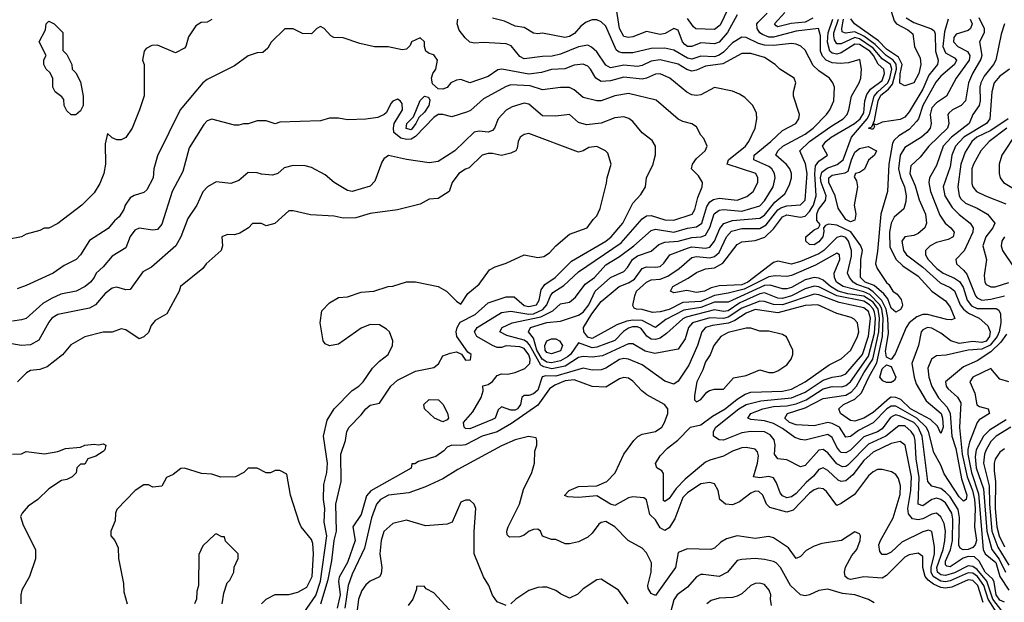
# Model space of a CAD drawing. Header units: inches. Extents: x 2348341 to 2479810, y 460419 to 613669.
# Tile 231 of 256: x 2374042 to 2378390, y 527176 to 529748. Entities that reach past the tile are written whole.
import ezdxf

# ---------------------------------------------------------------- set-up
doc = ezdxf.new("R2010")
doc.units = ezdxf.units.IN
doc.header["$MEASUREMENT"] = 0
doc.layers.add('C3572', color=7, linetype='Continuous')

msp = doc.modelspace()

# ---------------------------------------------------------------- linework, layer by layer
at = {"layer": 'C3572', "color": 2}
for points, elevation in [([(2377210, 529769.5), (2377167.7, 529692.3), (2377130, 529649.7), (2377110, 529641.6), (2377050, 529646.6), (2377010, 529629.7), (2376990, 529629.7), (2376978.6, 529638.6), (2376968.3, 529650), (2376950, 529702.7), (2376930, 529709.4), (2376892, 529688), (2376870, 529682.9), (2376810, 529696.2), (2376750, 529673), (2376730, 529669.7), (2376710, 529674), (2376689.8, 529710), (2376673.5, 529813.5)], 90), ([(2377170, 529797.6), (2377135.4, 529724.6), (2377110, 529705.4), (2377028.2, 529708.2), (2377016.9, 529716.9), (2376990, 529754)], 86), ([(2378390.8, 529730), (2378375.9, 529684.1), (2378352, 529570), (2378342, 529550), (2378301.3, 529498.7), (2378286, 529470), (2378280.9, 529450), (2378283.1, 529390), (2378278, 529370), (2378250.4, 529330), (2378234, 529290), (2378156, 529230), (2378120.3, 529190), (2378090, 529104), (2378059.3, 529050), (2378055.8, 529030), (2378063.7, 528990), (2378105.4, 528885.4), (2378128, 528850), (2378153, 528830), (2378167.7, 528810), (2378164, 528790), (2378142.3, 528777.7), (2378090, 528765.1), (2378062.8, 528750), (2378042, 528730), (2378041.6, 528718.4), (2378041.6, 528710), (2378054, 528690), (2378092, 528650), (2378119.3, 528630), (2378170, 528607.8), (2378192.3, 528592.3), (2378207.9, 528567.9), (2378225.2, 528510), (2378245.3, 528485.3), (2378270, 528473), (2378354, 528474), (2378366, 528466), (2378372.7, 528450), (2378374.7, 528410), (2378367.5, 528370), (2378358.5, 528350), (2378327.8, 528312.2), (2378290, 528293.6), (2378230, 528289.7), (2378132.4, 528267.6), (2378090, 528265.1), (2378068, 528250), (2378052.4, 528210), (2378056, 528170), (2378069.3, 528129.3), (2378099.5, 528079.5), (2378138, 528038), (2378150.2, 528010.2), (2378158.6, 527910), (2378175.9, 527855.9), (2378201.3, 527721.3), (2378224.6, 527650), (2378220.7, 527630), (2378210, 527622.9), (2378190, 527642.4), (2378124.2, 527744.2), (2378110, 527781.2), (2378078, 527838), (2378054.6, 527930), (2378045, 527950), (2378002.8, 527990), (2377910, 528042.2), (2377890, 528042.2), (2377870.3, 528030), (2377810, 527968.4), (2377745.5, 527934.5), (2377710, 527908), (2377690, 527905.1), (2377661.3, 527950), (2377630, 527966.4), (2377610, 527969.8), (2377550, 527955.8), (2377470, 527960.4), (2377441.6, 527970), (2377420.5, 527990), (2377432, 528010), (2377510, 528034.3), (2377590, 528076.5), (2377690, 528091.1), (2377715.1, 528104.9), (2377736.8, 528130), (2377769, 528190), (2377809.3, 528250), (2377836.1, 528370), (2377838.5, 528430), (2377832.1, 528470), (2377810, 528500.8), (2377770, 528527.7), (2377698.4, 528538.4), (2377656.3, 528550), (2377621.5, 528570), (2377590, 528599.1), (2377570, 528607.7), (2377550, 528609.8), (2377510, 528599.3), (2377450, 528565.8), (2377430, 528560.4), (2377410, 528560.4), (2377356.4, 528576.4), (2377330, 528574.6), (2377170, 528500.8), (2377110, 528500.6), (2377050, 528477.2), (2376974.7, 528465.3), (2376894.7, 528425.3), (2376850, 528389.7), (2376790, 528420.7), (2376750, 528422.3), (2376722.5, 528417.5), (2376679.1, 528400.9), (2376570, 528340.9), (2376550, 528347.4), (2376532.8, 528370), (2376531.5, 528390), (2376567.9, 528450), (2376610, 528504.9), (2376689.4, 528570), (2376730, 528586), (2376757.3, 528602.7), (2376790, 528650.4), (2376810, 528658), (2376850, 528655.3), (2376870, 528659.3), (2376886.7, 528673.3), (2376913.2, 528710), (2376990, 528739.7), (2377010, 528745.2), (2377070, 528740.3), (2377090, 528744.6), (2377109.8, 528770.2), (2377134.1, 528825.9), (2377151.6, 528848.4), (2377190, 528861.8), (2377310, 528872.8), (2377330, 528885.3), (2377376.9, 528943.1), (2377421, 528979), (2377440.8, 529019.2), (2377449.6, 529050), (2377449.6, 529070), (2377442.9, 529090), (2377428.5, 529108.5), (2377380.7, 529150), (2377389.6, 529170), (2377411.8, 529190), (2377510, 529242.8), (2377546, 529270), (2377604.5, 529330), (2377619.5, 529350), (2377637, 529390), (2377639.3, 529450), (2377633.2, 529470), (2377617.2, 529490), (2377570, 529522), (2377546, 529546), (2377510, 529613.2), (2377491.5, 529631.5), (2377470, 529639.5), (2377450, 529642.4), (2377370, 529633.8), (2377330, 529636.1), (2377303.7, 529643.7), (2377250, 529669.6), (2377230, 529671.8), (2377190, 529646.3), (2377150, 529604.4), (2377130, 529591), (2377110, 529585), (2377050, 529587.1), (2377010, 529574.3), (2376990, 529578.5), (2376930, 529614.3), (2376890, 529622.2), (2376830, 529621), (2376750, 529601.6), (2376702, 529602), (2376685.7, 529605.7), (2376675.6, 529615.6), (2376630, 529719.3), (2376610, 529739.5), (2376590, 529747.3), (2376570, 529747.6), (2376542.5, 529737.5), (2376519.9, 529720.1), (2376492.3, 529687.7), (2376470, 529674.7), (2376449.7, 529669.7), (2376350, 529689.3), (2376330, 529686), (2376310, 529689), (2376270, 529714), (2376230, 529719), (2376182, 529742), (2376130, 529755.3)], 94), ([(2378277.7, 529757.7), (2378300.9, 529710), (2378301.1, 529690), (2378280.5, 529650), (2378290.3, 529590.4), (2378286.6, 529573.4), (2378248.9, 529510), (2378231.6, 529470), (2378217.6, 529390), (2378199.1, 529370), (2378160.7, 529350), (2378144.8, 529335.2), (2378140.5, 529330), (2378144.4, 529290), (2378139.5, 529270), (2378056.4, 529190), (2378018.6, 529141.4), (2377977.3, 529102.7), (2377972, 529070), (2377995.5, 529015.5), (2378013.5, 528953.5), (2378041.3, 528890), (2378045.5, 528850), (2378039.1, 528830), (2378010, 528804.5), (2377990, 528796.2), (2377950.4, 528789.6), (2377937.1, 528770), (2377944.6, 528730), (2377957.6, 528710), (2378030, 528656.5), (2378106.2, 528586.2), (2378150, 528566.3), (2378170, 528552), (2378194.4, 528490), (2378209, 528470), (2378232.1, 528452.1), (2378279.3, 528430), (2378316.5, 528396.5), (2378327.9, 528370), (2378324.5, 528350), (2378310, 528329.9), (2378290, 528323.7), (2378250, 528327.1), (2378190, 528319.1), (2378153.3, 528330), (2378110, 528365.1), (2378070, 528387.3), (2378050, 528389.4), (2378030, 528379.3), (2378022, 528370), (2378010.4, 528310), (2377982, 528230), (2377991.8, 528170), (2378000.8, 528140.8), (2378045.3, 528065.3), (2378110.2, 528010), (2378116.9, 527990), (2378119.5, 527950), (2378110, 527921.2), (2378094.5, 527954.5), (2378063.2, 527983.2), (2377976, 528030), (2377932.4, 528072.4), (2377910, 528081.2), (2377890, 528081.8), (2377882.4, 528077.6), (2377810, 528014.6), (2377770, 527989.8), (2377730, 527976.3), (2377710, 527979.6), (2377666, 528010), (2377659.3, 528030), (2377679.6, 528050), (2377730, 528073.4), (2377759, 528101), (2377790.8, 528170), (2377826.7, 528233.3), (2377852.5, 528350), (2377855.4, 528430), (2377849.5, 528470), (2377840.1, 528490), (2377795.6, 528535.6), (2377770, 528547.5), (2377677.6, 528570), (2377648.6, 528590), (2377639.8, 528610), (2377639.1, 528630), (2377662.9, 528690), (2377661.2, 528710), (2377655.1, 528715.1), (2377650, 528717), (2377555.5, 528664.5), (2377450, 528618.9), (2377430, 528614.7), (2377377.4, 528617.4), (2377350, 528613.6), (2377240.6, 528559.4), (2377170, 528540.7), (2377110, 528531.4), (2377050, 528504.9), (2376970, 528499.8), (2376910, 528469), (2376870, 528458), (2376835.8, 528455.8), (2376790, 528469.6), (2376766, 528470), (2376755.3, 528475.3), (2376750, 528486), (2376757.6, 528530), (2376765.6, 528550), (2376810, 528590.3), (2376830, 528600.3), (2376870, 528602.3), (2376903.9, 528616.1), (2376953.6, 528650), (2377010, 528698.9), (2377030, 528702.8), (2377090, 528696.5), (2377110, 528703.2), (2377130, 528720.4), (2377162.7, 528790), (2377185.2, 528814.8), (2377230, 528827.1), (2377310, 528826.9), (2377337.4, 528842.6), (2377390, 528909.1), (2377402.6, 528917.4), (2377430, 528926.4), (2377490, 528930.5), (2377510, 528952), (2377518.7, 529070), (2377511.8, 529111.8), (2377487, 529170), (2377529.7, 529210), (2377623.1, 529276.9), (2377677.6, 529310), (2377695.1, 529330), (2377703, 529350), (2377714.3, 529410), (2377749.5, 529470), (2377756.2, 529490), (2377759.3, 529530), (2377752.3, 529572.3), (2377701.6, 529558.4), (2377664.8, 529555.2), (2377630, 529558.2), (2377603.6, 529570), (2377587.3, 529587.3), (2377578.7, 529610), (2377577.6, 529677.6), (2377569.4, 529709.4), (2377470, 529697.2), (2377370, 529670.7), (2377350, 529671.8), (2377322.2, 529682.2), (2377309.7, 529690), (2377298, 529710), (2377297.6, 529730), (2377302.5, 529737.5), (2377342.9, 529777.1)], 90), ([(2377544.4, 529755.6), (2377510, 529737.8), (2377448.1, 529731.9), (2377390, 529717), (2377381.7, 529721.7), (2377375.1, 529730), (2377419.9, 529780.1)], 86), ([(2377956.8, 529756.8), (2377990, 529735.9), (2378068.6, 529708.6), (2378079.3, 529699.3), (2378085.1, 529685.1), (2378085.2, 529610), (2378097, 529570), (2378094.4, 529550), (2378056.7, 529503.3), (2378030, 529442), (2377970, 529340.9), (2377950, 529318.4), (2377930, 529308), (2377850, 529296.3), (2377824.7, 529284.7), (2377811.6, 529288.4), (2377816.8, 529276.8), (2377810, 529265.6), (2377805.1, 529265.1), (2377789.8, 529270), (2377805.1, 529274.9), (2377816.6, 529303.4), (2377832.5, 529390), (2377844.8, 529415.2), (2377877.9, 529442.1), (2377895.7, 529464.2), (2377913.5, 529530), (2377912, 529552), (2377899.4, 529570), (2377867.3, 529590), (2377819.1, 529639.1), (2377770, 529675.4), (2377730, 529694), (2377688.7, 529688.7), (2377674.2, 529694.2), (2377672.6, 529710), (2377680.2, 529750)], 78), ([(2377890, 529786), (2377903, 529743), (2377914, 529730), (2377964.1, 529704.1), (2377985.7, 529685.7), (2377992.7, 529630), (2378018.4, 529578.4), (2378020.8, 529550), (2378012.4, 529510), (2377990.3, 529470), (2377950, 529456.3), (2377928, 529467.9), (2377929.9, 529509.9), (2377938, 529550), (2377922.3, 529582.3), (2377870, 529618.8), (2377834.6, 529654.6), (2377727.8, 529730), (2377711.3, 529751.3)], 74), ([(2374890.9, 529749.1), (2374870, 529738), (2374843.6, 529736.4), (2374819.6, 529720.4), (2374787.1, 529672.9), (2374776, 529630), (2374770, 529622), (2374730, 529602), (2374650, 529635.3), (2374625.4, 529634.6), (2374599.6, 529620.4), (2374592, 529610), (2374584.7, 529570), (2374591.3, 529550), (2374591.6, 529411.6), (2374571.3, 529350), (2374538, 529270), (2374510, 529228.7), (2374490, 529218), (2374470, 529218), (2374450, 529226), (2374430, 529246), (2374419.8, 529200.2), (2374420.5, 529110), (2374413, 529070), (2374395.3, 529024.7), (2374370, 528984), (2374316, 528930), (2374210, 528848), (2374170, 528828), (2374150, 528828), (2374130, 528818), (2374070, 528802), (2374050, 528789), (2373990, 528778)], 98), ([(2378390, 527176.9), (2378370, 527186), (2378353.8, 527210), (2378345.1, 527265.1), (2378338.6, 527278.6), (2378305.9, 527310), (2378278.5, 527358.5), (2378257.6, 527377.6), (2378230, 527378.4), (2378208.7, 527371.3), (2378150, 527332.6), (2378135.3, 527335.3), (2378130, 527341.2), (2378130, 527358.8), (2378152.1, 527407.9), (2378161.3, 527450), (2378162.9, 527542.9), (2378158.5, 527570), (2378130, 527615.6), (2378110, 527629.8), (2378090, 527635.6), (2378070, 527629.7), (2378030, 527603), (2378010, 527609.4), (2378013.1, 527726.9), (2377999.8, 527810), (2377996.2, 527890), (2377991.2, 527911.2), (2377979.1, 527930), (2377950, 527955.6), (2377924.3, 527955.7), (2377867, 527910), (2377790, 527875), (2377698, 527782), (2377690, 527775.8), (2377674.9, 527774.9), (2377650, 527788), (2377610, 527837), (2377590, 527851.6), (2377570, 527847.6), (2377510, 527780.5), (2377490, 527775.1), (2377430, 527805.1), (2377389.6, 527809.6), (2377375.1, 527830), (2377378, 527870), (2377373.5, 527893.5), (2377356.1, 527916.1), (2377330, 527929.7), (2377270, 527930.8), (2377230, 527924.4), (2377150, 527892.4), (2377130, 527893), (2377106, 527910), (2377105.4, 527930), (2377116.3, 527950), (2377217.4, 528030), (2377250, 528049.2), (2377314.3, 528065.7), (2377450, 528079.3), (2377510, 528104.5), (2377590, 528157.5), (2377630, 528170.2), (2377670, 528175.6), (2377690, 528184.9), (2377763.8, 528270), (2377790, 528350.6), (2377798.5, 528430), (2377790, 528459.7), (2377770, 528476.5), (2377660.5, 528500.5), (2377570, 528534.2), (2377550, 528537.1), (2377410, 528489.1), (2377370.5, 528490.5), (2377330, 528505), (2377310, 528506.3), (2377230, 528475.2), (2377170, 528434.5), (2377150, 528429.9), (2377090, 528432.8), (2377012.4, 528410), (2376994.6, 528390), (2376980.5, 528339.5), (2376950, 528294), (2376845.8, 528274.2), (2376804.4, 528284.4), (2376750, 528317), (2376730, 528318), (2376615.3, 528264.7), (2376570, 528258.2), (2376530, 528262.2), (2376510, 528256.4), (2376450, 528218.2), (2376392.3, 528207.7), (2376355.7, 528215.7), (2376343.7, 528223.7), (2376293.6, 528313.6), (2376283.9, 528323.9), (2376270, 528333), (2376193.6, 528353.6), (2376162.7, 528370), (2376172.7, 528390), (2376216, 528410), (2376342.9, 528437.1), (2376396.5, 528463.5), (2376430, 528493.4), (2376470, 528502), (2376496.6, 528523.4), (2376539.5, 528580.5), (2376579.6, 528610), (2376630, 528665.7), (2376690, 528702.6), (2376753.6, 528750), (2376830, 528817.1), (2376850, 528823.7), (2376930, 528810.3), (2376990, 528828), (2377030, 528834), (2377053.5, 528850), (2377075.8, 528924.2), (2377090, 528943.7), (2377105.9, 528954.1), (2377130, 528960.3), (2377210, 528952.2), (2377252.2, 528967.8), (2377280.9, 528990), (2377302, 529030), (2377302, 529050), (2377292.3, 529070), (2377165.2, 529110), (2377172, 529130), (2377247, 529190), (2377260.9, 529210), (2377289.2, 529270), (2377297.2, 529310), (2377295.5, 529335.5), (2377279, 529370), (2377244.1, 529404.1), (2377220.2, 529420.2), (2377190, 529433.2), (2377110, 529449.2), (2377050, 529417.2), (2377030, 529413.2), (2377010, 529416), (2376987.7, 529427.7), (2376912.7, 529490), (2376870, 529509.6), (2376850, 529507.8), (2376810, 529489.6), (2376790, 529486), (2376710, 529494), (2376650, 529477.7), (2376610, 529475.6), (2376585.2, 529490), (2376562.7, 529530), (2376550, 529542.7), (2376530, 529551.6), (2376490, 529548), (2376448.9, 529531.1), (2376390, 529528), (2376345.3, 529514.7), (2376290, 529508.4), (2376170.4, 529529.6), (2376152.5, 529527.5), (2376110, 529498), (2376030, 529469.2), (2375990, 529484), (2375970, 529481.2), (2375946, 529470), (2375930, 529449.2), (2375910, 529441.2), (2375890, 529442.7), (2375865.1, 529465.1), (2375860.9, 529490), (2375866.6, 529510), (2375879.5, 529530), (2375886.6, 529570), (2375870, 529593.2), (2375850, 529599), (2375835.3, 529610), (2375828.7, 529630), (2375828.7, 529650), (2375810, 529668.7), (2375772, 529650), (2375765.4, 529634.6), (2375750, 529618), (2375730, 529615.3), (2375668.9, 529628.9), (2375609, 529629), (2375543.1, 529643.1), (2375470, 529668), (2375428.9, 529668.9), (2375416.4, 529676.4), (2375386, 529710), (2375370, 529718), (2375354, 529710), (2375330, 529686), (2375290, 529688), (2375250, 529708), (2375212.7, 529707.3), (2375151.6, 529648.4), (2375136.9, 529623.1), (2375116, 529604), (2375090, 529602), (2375050, 529588.7), (2374990, 529544), (2374870, 529484), (2374850, 529469), (2374750.4, 529349.6), (2374650, 529148), (2374634.8, 529090), (2374630.8, 529050), (2374602.5, 528997.5), (2374590, 528986), (2374547.5, 528972.5), (2374530, 528962), (2374506.8, 528930), (2374501, 528910), (2374481.4, 528878.6), (2374459.8, 528860.2), (2374432.8, 528827.2), (2374350, 528774), (2374311, 528710), (2374291.3, 528690), (2374237.5, 528662.5), (2374190, 528629.6), (2374070, 528574.5), (2374030, 528560.9)], 102), ([(2378399.3, 528360.7), (2378374.5, 528325.5), (2378330, 528282.5), (2378270, 528243.1), (2378210, 528216.3), (2378130.7, 528150), (2378133, 528130), (2378139.9, 528119.9), (2378182.3, 528082.3), (2378197.5, 528057.5), (2378192, 527948), (2378203.3, 527830), (2378225.5, 527730), (2378248.9, 527670), (2378257.5, 527630), (2378261.1, 527590), (2378257.7, 527510), (2378267.5, 527450), (2378261.2, 527430), (2378250, 527418.8), (2378230, 527409.9), (2378208.2, 527408.2), (2378195.5, 527415.5), (2378189.1, 527429.1), (2378191.5, 527551.5), (2378185.6, 527585.6), (2378150, 527641.7), (2378130, 527662.2), (2378110, 527678.3), (2378069.7, 527689.7), (2378051.6, 527710), (2378027.3, 527910), (2378010, 527949.7), (2377990, 527970.6), (2377930, 527998.7), (2377910, 528003.5), (2377899.7, 528000.3), (2377887.2, 527992.8), (2377850, 527942.2), (2377830, 527928.9), (2377770, 527906.2), (2377710, 527848.4), (2377690, 527836.9), (2377670, 527838), (2377663.7, 527843.7), (2377650, 527860.7), (2377630, 527904.5), (2377610, 527917.4), (2377510, 527892), (2377490, 527894.5), (2377464.2, 527904.2), (2377410, 527944.4), (2377370, 527965.1), (2377330, 527977.4), (2377270, 527983.6), (2377257.2, 527990), (2377270, 528010.3), (2377324, 528030), (2377370, 528040.2), (2377430, 528044.2), (2377470, 528052.6), (2377514.3, 528070), (2377590, 528118.6), (2377630, 528129.1), (2377672.4, 528127.6), (2377690, 528132.8), (2377710, 528150.3), (2377790, 528263.1), (2377816.2, 528363.8), (2377820.9, 528430), (2377816.6, 528456.6), (2377811.2, 528471.2), (2377794.7, 528490), (2377770, 528505.4), (2377650, 528529.3), (2377570, 528569), (2377550, 528572.4), (2377510, 528559.8), (2377450, 528529.1), (2377410, 528518.2), (2377390, 528519.3), (2377330, 528542), (2377310, 528538.7), (2377221.9, 528498.1), (2377170, 528463.4), (2377150, 528459.8), (2377110, 528467.2), (2376984.4, 528435.6), (2376970, 528428.4), (2376897.6, 528362.4), (2376870, 528342.7), (2376850, 528336.8), (2376830, 528337.4), (2376811.7, 528351.7), (2376785.4, 528385.4), (2376770, 528392.9), (2376747.6, 528392.4), (2376730, 528387.2), (2376708, 528372), (2376670, 528332.8), (2376590, 528302.7), (2376570, 528300.3), (2376510, 528322), (2376473.8, 528270), (2376460.2, 528259.8), (2376430, 528242.6), (2376390, 528233.6), (2376370, 528236.3), (2376349.6, 528249.6), (2376325.9, 528290), (2376310, 528342.9), (2376289.2, 528370), (2376297.2, 528390), (2376370, 528412.3), (2376430, 528417.8), (2376510, 528444.6), (2376530, 528457), (2376555.6, 528490), (2376583, 528550), (2376650, 528610.4), (2376710, 528637.1), (2376726, 528654), (2376748, 528690), (2376770, 528706), (2376830, 528726), (2376864.7, 528755.3), (2376890, 528766.3), (2376950, 528770.2), (2377010, 528787.1), (2377050.8, 528789.2), (2377070, 528797), (2377089.8, 528830.2), (2377109, 528891), (2377130, 528907), (2377150, 528910.3), (2377230, 528902.8), (2377310, 528927.2), (2377330, 528948.4), (2377369.7, 529010), (2377378, 529050), (2377374.7, 529070), (2377363.6, 529090), (2377350, 529100.5), (2377283.7, 529130), (2377285.1, 529150), (2377358.4, 529210), (2377410, 529259.1), (2377469.2, 529290), (2377482.7, 529310), (2377485.2, 529330), (2377459, 529410), (2377459, 529430), (2377468.7, 529470), (2377462, 529490), (2377398, 529530), (2377378, 529550), (2377330, 529580.9), (2377270, 529598.9), (2377230, 529599.7), (2377146.5, 529553.5), (2377070, 529543.1), (2377030, 529525.4), (2377010, 529521.7), (2376987.8, 529527.8), (2376950, 529551.2), (2376870, 529571.1), (2376830, 529564.7), (2376790, 529545.4), (2376770, 529541.7), (2376710, 529547.2), (2376650, 529535.6), (2376630, 529547), (2376590, 529606), (2376567.3, 529627.3), (2376550, 529636), (2376510, 529628), (2376430, 529595.6), (2376393.1, 529586.9), (2376350, 529586), (2376270, 529575.1), (2376250, 529585.2), (2376212.1, 529632.1), (2376190, 529641.6), (2376090, 529647.3), (2376050, 529645.1), (2376029.7, 529649.7), (2376008.2, 529668.2), (2375981.7, 529701.7), (2375973.3, 529730), (2375976.2, 529750)], 98), ([(2378238.3, 529750), (2378247.2, 529730), (2378240.4, 529710), (2378230, 529700.5), (2378176.4, 529683.6), (2378167, 529670), (2378164.9, 529650), (2378184, 529630), (2378227.5, 529607.5), (2378237.3, 529590), (2378234.7, 529570), (2378177.6, 529490), (2378134, 529410), (2378090, 529381.6), (2378070, 529359.5), (2378062.7, 529330), (2378066.7, 529290), (2378063, 529270), (2378048, 529250), (2378023.8, 529230), (2377950, 529183.6), (2377930.3, 529150), (2377922.8, 529090), (2377931, 529051), (2377948.9, 529010), (2377956, 528970), (2377954.9, 528945.1), (2377946.2, 528913.8), (2377903.6, 528876.4), (2377890.2, 528849.8), (2377882.2, 528810), (2377884.5, 528744.5), (2377911.7, 528690), (2377941.5, 528661.5), (2378010, 528615.8), (2378070.2, 528550.2), (2378130, 528507.3), (2378150, 528478.8), (2378170.9, 528429.1), (2378156.8, 528423.2), (2378135.2, 528424.8), (2378050, 528446.9), (2378030, 528446.6), (2378004.1, 528435.9), (2377970.2, 528409.8), (2377955.8, 528390), (2377907.2, 528272.8), (2377890, 528248), (2377870, 528259), (2377864.7, 528284.7), (2377877.7, 528362.3), (2377875.6, 528430), (2377868, 528470), (2377848.3, 528508.3), (2377810, 528547.5), (2377790, 528561.2), (2377739.1, 528579.1), (2377722, 528590), (2377705.6, 528610), (2377696.9, 528630), (2377714.9, 528705.1), (2377714.8, 528730), (2377701.4, 528770), (2377690, 528786.6), (2377681.2, 528790), (2377670, 528792.8), (2377650, 528786.6), (2377592.9, 528730), (2377570, 528714), (2377490, 528681), (2377450, 528669.8), (2377390, 528681.6), (2377370, 528677), (2377256.9, 528590), (2377230, 528578.5), (2377130, 528572.8), (2377095.9, 528564.1), (2377066, 528550), (2377030, 528543.5), (2376987.7, 528552.3), (2376930, 528542.7), (2376915.3, 528550), (2376926, 528570), (2376993.4, 528606.6), (2377030, 528633), (2377070, 528648.2), (2377110, 528653.4), (2377147, 528673), (2377210, 528756.3), (2377230, 528767.3), (2377290, 528773.4), (2377331.8, 528788.2), (2377370, 528824.6), (2377410, 528877.8), (2377430, 528886.5), (2377490, 528876.9), (2377510, 528880.3), (2377530, 528902), (2377547, 528930), (2377558.8, 528970), (2377552.6, 529067.4), (2377556.5, 529103.5), (2377570, 529123.1), (2377609, 529150), (2377587.3, 529190), (2377601.6, 529210), (2377625.6, 529230), (2377727.8, 529290), (2377752.8, 529310), (2377770, 529337.3), (2377773.3, 529390), (2377782, 529418), (2377798.5, 529441.5), (2377850, 529479.5), (2377861, 529510), (2377857.4, 529530), (2377832.5, 529552.5), (2377811.8, 529590), (2377795.2, 529610), (2377750, 529638.3), (2377730, 529639.8), (2377670, 529602.4), (2377650, 529596.5), (2377630, 529599.8), (2377619.2, 529610), (2377609.2, 529649.2), (2377611.7, 529690), (2377633, 529750)], 86), ([(2378142.4, 529750), (2378125.8, 529694.2), (2378118.9, 529630), (2378130, 529602), (2378170, 529580.5), (2378179.3, 529570), (2378170.3, 529550), (2378110, 529498.3), (2378088, 529472), (2378030.2, 529370), (2378010.3, 529310), (2378001.8, 529298.2), (2377970, 529262.9), (2377924.4, 529235.6), (2377903.4, 529216.6), (2377896.5, 529203.5), (2377879.6, 529110), (2377873.4, 528990), (2377844.2, 528890), (2377830, 528726), (2377820.5, 528670), (2377827.7, 528650), (2377868.8, 528588.8), (2377879.5, 528579.5), (2377897.3, 528550), (2377916.1, 528536.1), (2377933.8, 528513.8), (2377940.3, 528490), (2377938, 528482), (2377931.5, 528468.5), (2377910, 528456.9), (2377890, 528474.7), (2377875.4, 528515.4), (2377857.8, 528537.8), (2377815.5, 528575.5), (2377775.6, 528590), (2377754.5, 528610), (2377755.8, 528690), (2377764.2, 528730), (2377756.2, 528750), (2377711.8, 528811.8), (2377650, 528841.3), (2377613.7, 528846.3), (2377599.8, 528840.2), (2377591, 528830), (2377593.4, 528813.4), (2377587.7, 528790), (2377570, 528767.6), (2377550, 528754.5), (2377530, 528756), (2377513.2, 528770), (2377513.2, 528790), (2377550, 528820.7), (2377568.7, 528830), (2377576.4, 528843.6), (2377562.4, 528862.4), (2377561.8, 528890), (2377569.4, 528910.6), (2377599.7, 528950), (2377602.7, 528970), (2377581.2, 529030), (2377578.5, 529050), (2377584.4, 529075.6), (2377607.2, 529092.8), (2377651.7, 529108.3), (2377678.7, 529130), (2377714.5, 529230), (2377784.3, 529310), (2377795, 529330), (2377815.7, 529410), (2377830.6, 529430), (2377875.4, 529470), (2377884.3, 529490), (2377892.5, 529530), (2377887, 529550), (2377850, 529575.8), (2377810, 529623), (2377750, 529664.2), (2377730, 529669.2), (2377670, 529641.2), (2377650, 529641.1), (2377639.4, 529659.4), (2377636.5, 529676.5), (2377636.5, 529690), (2377656.9, 529750)], 82), ([(2378413, 529530), (2378370, 529499.6), (2378345.3, 529470), (2378334.9, 529430), (2378326.4, 529310), (2378310.4, 529290), (2378210.3, 529230), (2378174.3, 529190), (2378157.7, 529150), (2378150, 529099), (2378120.3, 529010), (2378127.4, 528970), (2378159.5, 528919.5), (2378190, 528888), (2378239.1, 528850), (2378252.7, 528830), (2378250.3, 528810), (2378212, 528728), (2378176, 528690), (2378178.8, 528670), (2378210, 528643), (2378224.2, 528624.2), (2378262.3, 528530), (2378270, 528520.3), (2378290.3, 528510.3), (2378330, 528514.2), (2378390, 528528.8)], 98), ([(2378378.4, 527138.4), (2378339.6, 527190), (2378312.5, 527270), (2378270, 527321), (2378250, 527334.4), (2378230, 527337.1), (2378170, 527307.1), (2378130, 527294.5), (2378110, 527297.7), (2378095.1, 527310), (2378091.4, 527330), (2378119, 527410), (2378127.3, 527447.2), (2378129.8, 527490), (2378123.7, 527523.7), (2378110, 527553.2), (2378090, 527569.4), (2378070, 527566), (2378030, 527544.7), (2378010, 527540.4), (2377984.9, 527544.9), (2377966.5, 527566.5), (2377964.2, 527590), (2377977.1, 527670), (2377979.3, 527730), (2377951.3, 527870), (2377930, 527887), (2377890, 527876.9), (2377810, 527838.9), (2377770, 527802.4), (2377721.3, 527738.7), (2377690, 527713.3), (2377670, 527709.5), (2377655.8, 527715.8), (2377610, 527757.6), (2377590, 527769.5), (2377570, 527762.7), (2377546.9, 527733.1), (2377514.3, 527705.7), (2377470, 527656.9), (2377450, 527642), (2377430, 527636.9), (2377410, 527647), (2377399.7, 527659.7), (2377383.9, 527703.9), (2377370, 527725.2), (2377350, 527731.8), (2377310, 527725.6), (2377282, 527730), (2377299.6, 527790), (2377303.7, 527823.7), (2377300.2, 527840.2), (2377290, 527852.3), (2377250, 527859.5), (2377230, 527858.4), (2377190, 527843.7), (2377150, 527820.9), (2377090, 527804.5), (2377070, 527794.5), (2376980.2, 527719.8), (2376940.9, 527679.1), (2376910, 527635.1), (2376890, 527621.2), (2376885.4, 527625.4), (2376885.1, 527745.1), (2376876.9, 527756.9), (2376855.3, 527770), (2376849, 527789), (2376870, 527822.8), (2376902.7, 527857.3), (2376948, 527892), (2377004, 527950), (2377050, 527959.5), (2377101.7, 527998.3), (2377156.9, 528030), (2377210, 528073.4), (2377244.7, 528095.3), (2377270, 528103.6), (2377410, 528108.3), (2377450, 528117.3), (2377510, 528149), (2377615.6, 528224.4), (2377670, 528250.8), (2377712.3, 528290), (2377742, 528350), (2377746.6, 528370), (2377741.2, 528410), (2377726.8, 528426.8), (2377713.8, 528433.8), (2377650, 528451.8), (2377566, 528490), (2377510, 528486.6), (2377390, 528454.4), (2377290, 528468.3), (2377250, 528453.5), (2377199.3, 528420.7), (2377171.4, 528408.6), (2377101.2, 528398.8), (2377070, 528389.6), (2377054, 528370), (2377034.9, 528310), (2376996.7, 528223.3), (2376950, 528152.7), (2376930, 528139.5), (2376890, 528152), (2376790, 528224.7), (2376730, 528249.6), (2376710, 528253), (2376690, 528247.6), (2376630, 528209.6), (2376610, 528202.9), (2376570, 528201.6), (2376529.6, 528209.6), (2376410, 528175), (2376364.5, 528175.5), (2376348.9, 528171.1), (2376330, 528112.7), (2376310, 528096), (2376290, 528089.3), (2376270, 528089), (2376259.8, 528080.2), (2376253.4, 528050), (2376240.7, 528030), (2376230, 528024.7), (2376210, 528024.5), (2376170, 528039), (2376154.4, 528025.6), (2376141, 527990), (2376130, 527982.7), (2376030, 527942.7), (2376010, 527944), (2376004, 527950), (2376002, 527970), (2376043.1, 528016.9), (2376080.2, 528079.8), (2376088.7, 528110), (2376087.3, 528132.7), (2376110, 528138), (2376130, 528151), (2376150, 528178), (2376170, 528184.7), (2376196.5, 528183.5), (2376230, 528190.8), (2376271.8, 528208.2), (2376294, 528230), (2376295.3, 528250), (2376290, 528269.2), (2376270, 528296.9), (2376250, 528304.2), (2376190, 528309.3), (2376170, 528300.9), (2376150, 528300.9), (2376130, 528309.4), (2376060.7, 528350), (2376049.6, 528370), (2376062, 528390), (2376170, 528456), (2376210, 528460.9), (2376290, 528448.3), (2376310.2, 528450.2), (2376351.3, 528468.7), (2376369.8, 528490), (2376385.3, 528530), (2376396.6, 528543.4), (2376444.9, 528575.1), (2376510, 528634.9), (2376697.4, 528762.6), (2376791, 528869), (2376810, 528882.4), (2376830, 528883.7), (2376890, 528864.9), (2376930, 528862.6), (2377011.8, 528890), (2377022.4, 528910), (2377036.6, 528963.4), (2377055.1, 529010), (2377057.2, 529030), (2377039.1, 529059.1), (2377009, 529090), (2377013.2, 529110), (2377030, 529134.8), (2377068.7, 529170), (2377078, 529190), (2377063.1, 529223.1), (2377050, 529238), (2377030, 529275.3), (2377009.2, 529289.2), (2376970, 529299), (2376950, 529309), (2376853, 529393), (2376730, 529422.9), (2376670, 529411.6), (2376610, 529389.5), (2376590, 529389.5), (2376530, 529404.5), (2376490, 529439.3), (2376470, 529449.3), (2376430, 529449.3), (2376350, 529438), (2376296.4, 529456.4), (2376210, 529460.7), (2376190, 529454), (2376090, 529399.5), (2376032.4, 529347.6), (2376018.8, 529341.2), (2375950, 529319), (2375910, 529329.2), (2375890, 529329.3), (2375870, 529316.2), (2375790, 529232.2), (2375770, 529221.5), (2375750, 529219.2), (2375724.8, 529224.7), (2375694.5, 529250), (2375691.8, 529270), (2375695.1, 529290), (2375731.5, 529350), (2375730, 529378), (2375722, 529390), (2375710, 529397.2), (2375690, 529389), (2375681.1, 529378.9), (2375661, 529339), (2375650.9, 529329.1), (2375622.8, 529317.2), (2375570, 529309.2), (2375490, 529306), (2375450, 529313.2), (2375410, 529313.2), (2375370, 529302), (2375190, 529295.3), (2375170, 529288.7), (2375130, 529302), (2375090, 529302), (2375050.9, 529289.1), (2375030, 529288.7), (2375010, 529282), (2374990, 529282), (2374890, 529308.7), (2374870, 529302), (2374854.4, 529285.6), (2374790, 529182), (2374761.6, 529078.4), (2374715.5, 528990), (2374670, 528845.2), (2374650, 528822.7), (2374630, 528819.3), (2374570, 528827.3), (2374550, 528819.6), (2374529.1, 528790.9), (2374510, 528740.9), (2374450, 528703.7), (2374410, 528657.2), (2374378.8, 528630), (2374370.8, 528610), (2374354, 528590), (2374330.7, 528570), (2374291.3, 528550), (2374223.4, 528536.6), (2374181.8, 528518.2), (2374144.4, 528495.6), (2374070.3, 528429.6), (2374050, 528422.7), (2374010, 528418)], 106), ([(2375371.2, 527170), (2375403.5, 527276.5), (2375420.7, 527359.3), (2375431.1, 527450), (2375441.1, 527490), (2375438.5, 527610), (2375460.7, 527710), (2375460.5, 527830), (2375480.9, 527890), (2375486.6, 527930), (2375496, 527950), (2375550, 528004), (2375570, 528030.8), (2375590, 528046.8), (2375630, 528056), (2375680.9, 528130), (2375710, 528156.4), (2375790, 528196.5), (2375870, 528212.7), (2375891.5, 528228.5), (2375910, 528264.7), (2375943.1, 528276.9), (2375970, 528282), (2375992, 528272), (2376010, 528244.7), (2376032.9, 528247.1), (2376035.3, 528270), (2376020.2, 528280.2), (2375972.3, 528350), (2375969.3, 528370), (2375974, 528390), (2375986.7, 528413.3), (2376053.5, 528446.5), (2376110, 528498.4), (2376190, 528525.5), (2376225.2, 528525.2), (2376270, 528486.3), (2376290, 528482.3), (2376323.7, 528490), (2376335.4, 528510), (2376343.8, 528556.2), (2376361.1, 528578.9), (2376407, 528610), (2376478, 528682), (2376629.4, 528770), (2376654, 528790), (2376705.1, 528850), (2376750, 528938.8), (2376784.1, 528975.9), (2376805.2, 529010), (2376809.4, 529050.6), (2376839, 529110), (2376844, 529130), (2376848.9, 529151.1), (2376848.7, 529190), (2376834.8, 529214.8), (2376790, 529249), (2376750, 529299), (2376731.9, 529311.9), (2376710, 529319.3), (2376670, 529315.1), (2376610, 529291.8), (2376544.2, 529284.2), (2376510, 529294.5), (2376470, 529329.3), (2376410, 529322.7), (2376350, 529324.5), (2376290, 529376), (2376270, 529379.3), (2376215.9, 529364.1), (2376190, 529349.3), (2376154, 529310), (2376139.1, 529270), (2376130, 529259.3), (2376110, 529252.3), (2376070, 529255.6), (2376048.7, 529251.3), (2375964, 529170), (2375890, 529122.9), (2375850, 529117), (2375750, 529131.6), (2375670, 529149.2), (2375650, 529134), (2375640.9, 529119.1), (2375610, 529035.3), (2375590, 529013.2), (2375510, 528989.3), (2375490, 528994), (2375430, 529029.2), (2375390, 529064), (2375330, 529095.3), (2375303.1, 529103.1), (2375250, 529104), (2375210, 529094), (2375182, 529070), (2375158, 529062), (2375110, 529066), (2375090, 529072.7), (2375050, 529074), (2375010, 529039), (2374974.4, 529025.6), (2374910, 529033.2), (2374871.3, 529010), (2374850, 528988), (2374824, 528930), (2374784.9, 528870), (2374754, 528790), (2374731, 528750), (2374623.5, 528656.5), (2374585.1, 528634.9), (2374530, 528557.2), (2374510, 528556), (2374470, 528567), (2374450, 528563.7), (2374419.9, 528540.1), (2374376, 528490), (2374350, 528475.1), (2374210, 528447), (2374184, 528430), (2374170, 528413.2), (2374126.2, 528333.8), (2374090, 528312.3), (2374050, 528309.5), (2373990, 528320.9)], 110), ([(2378406.7, 529310), (2378330, 529258.9), (2378268.7, 529230), (2378245.7, 529210), (2378216.2, 529163.8), (2378197.6, 529110), (2378184.2, 529010), (2378190.3, 528970.3), (2378197.3, 528957.3), (2378218.2, 528938.2), (2378270, 528915.8), (2378314.8, 528890), (2378347.7, 528850), (2378339.1, 528830), (2378308.5, 528790), (2378294.9, 528750), (2378310.5, 528690), (2378301.1, 528618.9), (2378303, 528590), (2378310, 528578.8), (2378330, 528568.4), (2378350, 528568.8), (2378410, 528587.6)], 102), ([(2375297.2, 527130), (2375350, 527206.7), (2375369.8, 527270), (2375398.4, 527470), (2375386, 527530), (2375389.4, 527590), (2375382.7, 527630), (2375384.1, 527695.9), (2375397.6, 527750), (2375400.5, 527790), (2375383.7, 527910), (2375399.6, 527980.4), (2375430, 528031), (2375510, 528110.8), (2375539, 528130), (2375559, 528150), (2375599, 528210), (2375630, 528241), (2375669, 528271), (2375688.7, 528310), (2375689, 528330), (2375675.3, 528370), (2375662, 528382), (2375630, 528401.2), (2375590, 528402.7), (2375550, 528386.6), (2375450, 528315.3), (2375410, 528308), (2375390, 528318), (2375382, 528330), (2375369.2, 528410), (2375376.5, 528463.5), (2375410, 528498), (2375450, 528522), (2375490, 528524.7), (2375550, 528546), (2375606, 528550), (2375668.9, 528571.1), (2375690, 528571.3), (2375750, 528591), (2375790, 528591), (2375890, 528570.7), (2375926, 528550), (2375970, 528506), (2375990, 528492), (2376020.1, 528539.9), (2376070, 528581), (2376116.5, 528643.5), (2376142, 528658), (2376190, 528674), (2376269.7, 528710.3), (2376330, 528699.1), (2376356.6, 528703.4), (2376381.2, 528718.8), (2376409.6, 528750.4), (2376470, 528801), (2376548, 528830), (2376573.6, 528866.4), (2376590, 528882), (2376604.7, 528915.3), (2376633.6, 529026.4), (2376635.3, 529050), (2376654, 529110), (2376638.6, 529158.6), (2376628, 529170), (2376590, 529189), (2376555.3, 529184.7), (2376530, 529168.7), (2376510, 529164), (2376290, 529245.2), (2376270, 529241.2), (2376251.3, 529230), (2376242.8, 529210), (2376238.8, 529181.2), (2376232, 529170), (2376210, 529159), (2376170, 529149.2), (2376130, 529157.2), (2376110, 529157.2), (2376084.7, 529150), (2376026.4, 529093.6), (2376010, 529088.7), (2375981, 529070), (2375951, 529030), (2375938, 528990), (2375890, 528959), (2375850, 528955.3), (2375810, 528934), (2375710, 528909.3), (2375590, 528892.3), (2375526.2, 528873.8), (2375470, 528872), (2375430, 528880.9), (2375326.3, 528886.3), (2375250, 528904), (2375230, 528904), (2375168.4, 528848.4), (2375130, 528838), (2375110, 528848), (2375070, 528848), (2375052, 528830), (2375014.4, 528805.6), (2374990, 528799), (2374959.6, 528800.4), (2374934, 528790), (2374938, 528750), (2374931.3, 528730), (2374864.7, 528670), (2374850.5, 528649.5), (2374751.3, 528570), (2374746, 528550), (2374691.3, 528450), (2374639.6, 528420.4), (2374622, 528398), (2374610, 528368), (2374590, 528348.7), (2374570, 528339), (2374510, 528379), (2374490, 528384), (2374450, 528369), (2374410, 528369), (2374330, 528348.7), (2374267.5, 528312.5), (2374230.7, 528269.3), (2374163.5, 528216.5), (2374130, 528204), (2374090, 528199), (2374072, 528190), (2374032, 528150)], 114), ([(2378400.3, 529270), (2378322.4, 529210), (2378286.4, 529170), (2378253, 529110), (2378246.7, 529090), (2378245.7, 529025.7), (2378250.6, 529010), (2378267.3, 528990), (2378306, 528970), (2378396.1, 528936.1)], 106), ([(2378444.9, 529250), (2378379.1, 529150), (2378367.7, 529110), (2378366.8, 529070), (2378370.8, 529050), (2378386, 529030), (2378438.3, 528998.3)], 110), ([(2378390.4, 528790), (2378378.4, 528770), (2378376.4, 528750), (2378381.6, 528730), (2378430, 528657.3)], 106), ([(2378410, 528149.2), (2378370, 528162), (2378330, 528208), (2378250.7, 528170), (2378238, 528150), (2378260.2, 528100.3), (2378268.3, 528048.3), (2378280.5, 528040.5), (2378318, 528030), (2378324.7, 528010), (2378278, 527982), (2378270.4, 527969.6), (2378236.1, 527883.9), (2378228.3, 527851.7), (2378228.2, 527830), (2378244.1, 527750), (2378276, 527656), (2378296.9, 527410), (2378305.5, 527390), (2378351.6, 527351.6), (2378370.1, 527290.1), (2378409, 527230)], 102), ([(2378356.1, 527130), (2378318.3, 527190), (2378299.3, 527250), (2378271.2, 527290), (2378250, 527304.7), (2378230, 527306.3), (2378150, 527271.2), (2378130, 527267.2), (2378109.9, 527269.9), (2378075.9, 527290), (2378066.3, 527310), (2378066.3, 527330), (2378082, 527390), (2378082, 527422), (2378070, 527489), (2378054.5, 527494.5), (2378030, 527487.8), (2377937.8, 527442.2), (2377890, 527398), (2377870, 527387.8), (2377850, 527387), (2377840.1, 527400.1), (2377836.3, 527430), (2377843, 527450), (2377898.7, 527550), (2377930, 527652), (2377931.2, 527690), (2377922.9, 527722.9), (2377910, 527741.2), (2377892, 527752), (2377850, 527762.7), (2377830, 527762.7), (2377810, 527752.3), (2377790, 527735.1), (2377727.7, 527652.3), (2377670, 527612), (2377650, 527604), (2377604.9, 527664.9), (2377590, 527677.6), (2377570, 527679.7), (2377550, 527672.8), (2377530, 527658.9), (2377456.9, 527583.1), (2377430, 527574.3), (2377354.5, 527594.5), (2377339.5, 527610), (2377322.9, 527650), (2377305.6, 527665.6), (2377290, 527667.6), (2377270, 527658), (2377219.9, 527620.1), (2377190, 527606.6), (2377158, 527610), (2377133.2, 527630), (2377126, 527670), (2377110, 527699), (2377090, 527705.2), (2377050, 527699.5), (2376990, 527659.6), (2376970, 527639.5), (2376934.8, 527545.2), (2376910, 527504.5), (2376890, 527492.7), (2376870, 527505.2), (2376850, 527541.2), (2376823.9, 527563.9), (2376810, 527628.7), (2376798, 527638), (2376750, 527642.4), (2376730, 527637.6), (2376670, 527603.7), (2376650, 527609.6), (2376590, 527646.6), (2376510, 527639.5), (2376462, 527642), (2376448, 527648), (2376468.7, 527670), (2376510, 527687.3), (2376590, 527690.7), (2376634, 527710), (2376671.7, 527748.3), (2376709.3, 527830), (2376753.2, 527890), (2376771.7, 527908.3), (2376790, 527918), (2376850, 527930.8), (2376877.2, 527950), (2376889.2, 527970), (2376904, 528010), (2376904, 528030), (2376889, 528050), (2376811.8, 528091.8), (2376789.6, 528109.6), (2376750, 528153.2), (2376730, 528165.2), (2376710, 528169.2), (2376690, 528162.7), (2376630, 528125.6), (2376570, 528129.6), (2376490, 528158), (2376450, 528153.5), (2376404.4, 528135.6), (2376381.6, 528118.4), (2376330, 528047.4), (2376213.7, 527966.3), (2376150, 527928.5), (2376084, 527910), (2376010, 527872.2), (2375990, 527868), (2375950, 527869.5), (2375930, 527862), (2375914.8, 527845.2), (2375879.9, 527820.1), (2375802.5, 527797.5), (2375787.3, 527787.3), (2375772.7, 527787.3), (2375770, 527768.7), (2375591.8, 527668.2), (2375573.5, 527646.5), (2375550, 527563.7), (2375513.4, 527510), (2375523.6, 527450), (2375490, 527352), (2375452.8, 527287.2), (2375450.2, 527269.7), (2375456.6, 527210), (2375443.1, 527150)], 110), ([(2378397.6, 527982.4), (2378324.1, 527935.9), (2378298.3, 527910), (2378264.9, 527850), (2378261, 527819), (2378265.7, 527770), (2378297.5, 527677.5), (2378312.9, 527490), (2378334.2, 527410), (2378366.9, 527366.9), (2378394.5, 527310)], 106), ([(2378418, 527950), (2378354.4, 527910), (2378330, 527886.3), (2378309.1, 527850), (2378302.2, 527830), (2378297.8, 527790), (2378322.8, 527690), (2378324.6, 527610), (2378335.3, 527490), (2378360.5, 527420.5), (2378410, 527340.3)], 110), ([(2378296, 527176), (2378272.2, 527250), (2378250, 527272.4), (2378230, 527275), (2378157.4, 527242.6), (2378130, 527238.2), (2378110, 527241.1), (2378076.6, 527256.6), (2378053.7, 527273.7), (2378040.8, 527290), (2378029.6, 527330), (2378030, 527378), (2378010, 527393.2), (2377970, 527386.6), (2377950, 527375.1), (2377870, 527294.5), (2377850, 527282.9), (2377770, 527289.6), (2377710, 527277.4), (2377700.6, 527280.6), (2377687.6, 527290), (2377683.5, 527310), (2377688.5, 527331.6), (2377716.6, 527383.4), (2377739, 527410), (2377753.2, 527450), (2377754, 527470), (2377750, 527478), (2377730, 527488), (2377670.8, 527449.2), (2377584, 527436), (2377550, 527424), (2377514.4, 527405.6), (2377490, 527379), (2377470, 527369.4), (2377437.2, 527417.2), (2377370, 527460.9), (2377350, 527466.6), (2377290, 527458.4), (2377210, 527469.5), (2377163.4, 527456.6), (2377138.5, 527441.5), (2377110, 527415.3), (2377094, 527410), (2376990, 527412.7), (2376950, 527396), (2376938.4, 527330), (2376850, 527207), (2376830, 527215.1), (2376816.9, 527236.9), (2376815.1, 527250), (2376829.6, 527310), (2376831.2, 527350), (2376810, 527395.3), (2376790, 527415.3), (2376728.7, 527450), (2376670, 527509.4), (2376630, 527532.7), (2376610, 527529.2), (2376599.1, 527520.9), (2376570, 527482), (2376550, 527464), (2376510, 527444), (2376470, 527434), (2376450, 527435.3), (2376410, 527454), (2376390, 527454), (2376350, 527468.7), (2376342, 527490), (2376330, 527499), (2376310, 527498), (2376291.3, 527490), (2376270, 527472.7), (2376250, 527465.2), (2376204, 527464), (2376194, 527474), (2376192.7, 527490), (2376198.4, 527510), (2376249.4, 527610), (2376266.3, 527673.7), (2376304, 527750), (2376315.3, 527790), (2376316.4, 527843.6), (2376326, 527870), (2376326, 527890), (2376322, 527902), (2376288, 527908), (2376230, 527893.2), (2376170, 527866.6), (2375976.7, 527763.3), (2375910, 527721.6), (2375833.8, 527686.2), (2375760.7, 527659.3), (2375670, 527649.6), (2375635.5, 527630), (2375617.6, 527610), (2375595.8, 527550), (2375564, 527416), (2375510, 527300.9), (2375492.6, 527250), (2375477.7, 527150)], 114), ([(2374010, 527830.8), (2374050, 527831.3), (2374070, 527842), (2374151.3, 527831.3), (2374210, 527842), (2374244.5, 527855.5), (2374310, 527861), (2374330, 527870.8), (2374370, 527874), (2374390, 527871), (2374410, 527876), (2374422, 527870), (2374418, 527850), (2374410, 527842), (2374378, 527822), (2374342, 527810), (2374330, 527786), (2374310, 527786), (2374294, 527770), (2374291.3, 527748.7), (2374274, 527730), (2374250, 527718), (2374226.4, 527713.6), (2374170, 527678), (2374122, 527630), (2374079.8, 527600.2), (2374052, 527570), (2374045.4, 527554.6), (2374056.9, 527516.9), (2374111.3, 527410), (2374111.1, 527368.9), (2374084.7, 527290), (2374051.3, 527230), (2374046.8, 527210), (2374046.8, 527170)], 114), ([(2378390, 527853.2), (2378370, 527839), (2378350, 527808.7), (2378345.3, 527790), (2378344.9, 527755.1), (2378351.5, 527710), (2378349.5, 527590.5), (2378357, 527510), (2378366.7, 527470), (2378390, 527422)], 114), ([(2375109, 527170), (2375130, 527191), (2375170, 527210.6), (2375230, 527210.6), (2375270, 527220.7), (2375310, 527242.8), (2375333, 527290), (2375339.6, 527390), (2375335.9, 527435.9), (2375330, 527454), (2375285.2, 527510), (2375276, 527530), (2375237.2, 527650), (2375222, 527742), (2375190, 527758), (2375170, 527758), (2375150, 527748.7), (2375130, 527748.7), (2375090, 527768), (2375050, 527768), (2375030.9, 527749.1), (2374994, 527730), (2374930, 527729), (2374890, 527742), (2374844.7, 527744.7), (2374770, 527768), (2374752.7, 527767.3), (2374719.8, 527740.2), (2374690, 527728), (2374670, 527688.7), (2374630, 527684), (2374610, 527695.3), (2374590, 527695.3), (2374552, 527670), (2374470, 527586), (2374464.7, 527570), (2374463.6, 527536.4), (2374444.7, 527490), (2374444.7, 527470), (2374462, 527450), (2374476.9, 527416.9), (2374478, 527370), (2374499.8, 527259.8), (2374502, 527222), (2374516, 527170)], 118), ([(2376190, 527162), (2376150, 527178), (2376130, 527208), (2376113.2, 527250), (2376089.5, 527289.5), (2376049, 527390), (2376049.1, 527489.1), (2376055.3, 527590), (2376048, 527610), (2376030, 527628), (2376010, 527628), (2375990, 527618), (2375951.3, 527530), (2375930, 527522), (2375833.6, 527513.6), (2375750, 527539), (2375690, 527524), (2375650, 527489), (2375637.6, 527450), (2375632.2, 527390), (2375640.4, 527330), (2375638.4, 527301.6), (2375630.5, 527289.5), (2375590, 527269.4), (2375570, 527253.2), (2375551.9, 527228.1), (2375538.4, 527190), (2375530.5, 527130.5)], 118), ([(2374935.3, 527170), (2374943.1, 527216.9), (2374958, 527262), (2374970, 527274), (2374988, 527310), (2374988.4, 527331.6), (2375006, 527370), (2375006, 527390), (2374950, 527446), (2374946, 527466), (2374934, 527466), (2374910, 527478), (2374903.6, 527476.4), (2374850, 527426), (2374832.7, 527387.3), (2374831.3, 527250), (2374823.6, 527223.6), (2374822, 527190), (2374814, 527170)], 122), ([(2377814.5, 527174.5), (2377789.5, 527189.5), (2377730, 527209.5), (2377675.6, 527215.6), (2377610, 527234), (2377570, 527228.7), (2377530, 527209.2), (2377510, 527205.2), (2377490, 527209.2), (2377445.2, 527250), (2377401.2, 527330), (2377382, 527350), (2377370, 527357.2), (2377330, 527366), (2377290, 527369.3), (2377230, 527366), (2377210, 527361.2), (2377167.7, 527310), (2377130.3, 527289.7), (2377060.5, 527299.5), (2377050, 527299.3), (2377030.4, 527289.6), (2376990, 527244), (2376944.7, 527210), (2376930, 527188), (2376899.5, 527070)], 118), ([(2376729, 527170), (2376686, 527230), (2376610, 527279), (2376590, 527275.3), (2376530, 527235.3), (2376507.1, 527212.9), (2376470, 527195.3), (2376430, 527214), (2376409.1, 527229.1), (2376370, 527244), (2376350, 527244), (2376330, 527242), (2376290, 527228.7), (2376232, 527190), (2376210.9, 527169.1)], 118), ([(2375970, 527108.7), (2375870, 527218), (2375836.4, 527236.4), (2375827.3, 527247.3), (2375794, 527246), (2375794, 527234), (2375778, 527190), (2375756.9, 527163.1)], 122), ([(2377362, 527162), (2377357.2, 527190), (2377359.3, 527210), (2377352, 527230), (2377330, 527255.6), (2377310, 527260.7), (2377290, 527259.5), (2377271, 527250), (2377230, 527214), (2377210, 527204), (2377190, 527197.2), (2377130, 527194.5), (2377095.9, 527184.1), (2377076, 527170)], 122)]:
    msp.add_lwpolyline(points, dxfattribs=dict(at, elevation=elevation))
for points, elevation in [([(2374290, 529328), (2374268.4, 529328.4), (2374250, 529346), (2374238, 529370), (2374236.4, 529396.4), (2374228.4, 529408.4), (2374198, 529430), (2374188, 529450), (2374188, 529490), (2374174.6, 529514.6), (2374158, 529530), (2374148.7, 529550), (2374148.9, 529571.1), (2374158, 529590), (2374128, 529650), (2374156.4, 529703.6), (2374158, 529730), (2374170, 529742), (2374194, 529730), (2374231.6, 529691.6), (2374232.7, 529612.7), (2374250, 529594), (2374272, 529550), (2374274, 529530), (2374290, 529514), (2374310, 529474), (2374322, 529410), (2374322, 529370), (2374310, 529346)], 94), ([(2375770, 529262.7), (2375748.3, 529268.3), (2375751.8, 529290), (2375781.2, 529318.8), (2375810, 529390.8), (2375830, 529410.7), (2375846.4, 529406.4), (2375852.5, 529392.5), (2375848, 529370), (2375830, 529339.5), (2375804.1, 529315.9), (2375791.6, 529290)], 102), ([(2377710, 528855.8), (2377690, 528865.7), (2377655.8, 528915.8), (2377642.9, 528970), (2377615.4, 529030), (2377615.1, 529050), (2377630, 529062.6), (2377687.6, 529072.4), (2377700.4, 529079.6), (2377714.2, 529130), (2377730, 529163.1), (2377750, 529180.2), (2377788.5, 529188.5), (2377826, 529170), (2377816, 529150), (2377790, 529128.7), (2377772.2, 529087.8), (2377750, 529074), (2377732, 529070), (2377726, 529054), (2377736.4, 529036.4), (2377741.3, 529010), (2377727, 528930), (2377733.7, 528890), (2377730, 528863.7)], 78), ([(2377270, 528386), (2377250, 528386), (2377170, 528367.3), (2377137.3, 528350), (2377107.7, 528310), (2377090.7, 528269.3), (2377070, 528238), (2377058, 528202), (2377031.3, 528150), (2377021, 528090), (2377022, 528070), (2377030, 528062), (2377050, 528072), (2377076.4, 528103.6), (2377088.4, 528111.6), (2377110, 528118), (2377150, 528118), (2377193.2, 528166.8), (2377250, 528177.3), (2377310, 528202), (2377350, 528191.3), (2377370, 528191.3), (2377390, 528198), (2377430, 528224.7), (2377448.7, 528250), (2377455.3, 528270), (2377455.3, 528290), (2377428.4, 528348.4), (2377410, 528358), (2377350, 528374), (2377310, 528373.2)], 110), ([(2376390, 528272.7), (2376370, 528279.3), (2376362.9, 528290), (2376360.9, 528310), (2376369.4, 528330), (2376390, 528339.1), (2376410, 528339.1), (2376426, 528330), (2376439.3, 528310), (2376430, 528286.3)], 94), ([(2377870, 528146.6), (2377853.4, 528153.4), (2377839.6, 528170), (2377850, 528207.3), (2377870, 528224.9), (2377890, 528218), (2377910.5, 528170.5), (2377904.5, 528155.5), (2377890, 528146.6)], 86), ([(2375910, 527973.2), (2375874, 527990), (2375828.7, 528030), (2375826, 528050), (2375850, 528071), (2375890.9, 528070.9), (2375910.9, 528050.9), (2375930.7, 528010.7), (2375936, 527990), (2375930, 527982)], 106)]:
    msp.add_lwpolyline(points, close=True, dxfattribs=dict(at, elevation=elevation))

doc.saveas('drawing.dxf')
